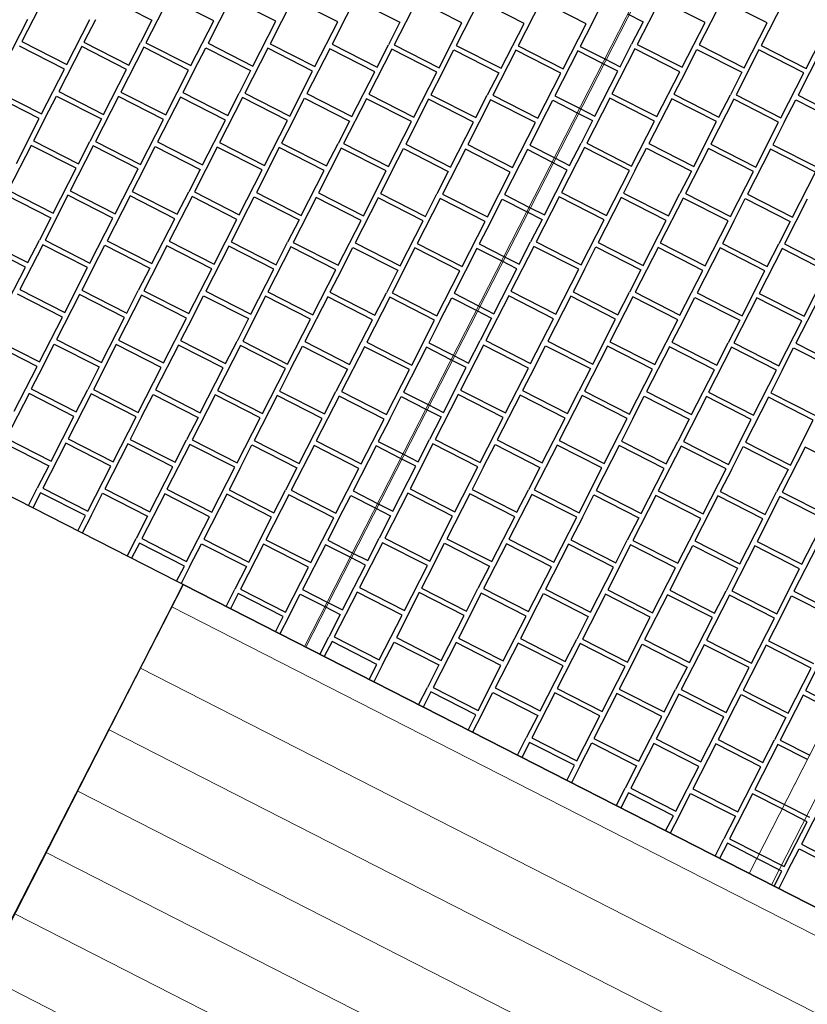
# Model space of a CAD drawing. Header units: millimetres. Extents: x 91549 to 157794, y 81579 to 142563.
# Tile 61 of 112: x 124119 to 125696, y 122322 to 124295. Entities that reach past the tile are written whole.
import ezdxf
from ezdxf.enums import TextEntityAlignment as Align

# ---------------------------------------------------------------- set-up
doc = ezdxf.new("R2010")
doc.units = ezdxf.units.MM
doc.header["$LTSCALE"] = 0.5
doc.header["$MEASUREMENT"] = 0
doc.linetypes.add('PLINE', pattern=[0])
for name, color, linetype in [('25-- Dekker(Nye konstruksjoner)', 7, 'Continuous'), ('761- Veger (kjøreveger_ sykkel- og gangveier mv) (Skravur)(Nye konstruksjoner)', 7, 'Continuous'), ('761- Veger (kjøreveger_ sykkel- og gangveier mv)(Nye konstruksjoner)', 7, 'Continuous'), ('862- M___Nettoareal(Nye konstruksjoner)', 7, 'Continuous'), ('862- M___Nettoareal(Polylinje)(Nye konstruksjoner)', 7, 'Continuous'), ('862- M___Nettoareal(Tekst)(Nye konstruksjoner)', 7, 'Continuous'), ('878- Annen overflate_visuell informasjon(Nye konstruksjoner)', 7, 'Continuous')]:
    doc.layers.add(name, color=color, linetype=linetype)
doc.layers.add('255- Gulvoverflate(Nye konstruksjoner)', color=7, linetype='Continuous', lineweight=0)
doc.layers.add('256- Faste himlinger og overflatebehandling(Nye konstruksjoner)', color=7, linetype='Continuous', lineweight=0)
doc.styles.add('GENERATED_STYLE_1', font='arial.ttf')

# ---------------------------------------------------------------- blocks, each defined once
blk = doc.blocks.new('Terrasse__29_1', base_point=(120252.2, 117328.1))
at = {"layer": '862- M___Nettoareal(Polylinje)(Nye konstruksjoner)', "linetype": 'PLINE', "flags": 128}
blk.add_lwpolyline([(115344.7, 116757.9, 0.343928), (115847.8, 115113.2), (119758.1, 113100.7, 0.414213), (121639.2, 113709.9), (124187.4, 118698.8), (126049.3, 122344.2), (124446.3, 123162.9), (123167, 120667.7, -0.391564), (121339.2, 120153.5), (119198.6, 121246.9, 0.414214), (117317.5, 120637.8)], format="xyb", close=True, dxfattribs=at)
at = {"layer": '862- M___Nettoareal(Tekst)(Nye konstruksjoner)', "style": 'GENERATED_STYLE_1'}
for tag, height, p in [('DUMMY_862', 150, (120456.4, 117814.3)), ('ROOM_NAME', 200, (120736.3, 117625.7)), ('DUMMY_861', 200, (120257.9, 116734.7))]:
    blk.add_attdef(tag, text='', height=height, rotation=242.9436, dxfattribs=at).set_placement(p, align=Align.TOP_LEFT)
blk = doc.blocks.new('*X32', base_point=(-1071196.2, -15782375.2))
at = {"layer": '761- Veger (kjøreveger_ sykkel- og gangveier mv) (Skravur)(Nye konstruksjoner)', "linetype": 'PLINE'}
for p, q in [((125650.2, 122722.4), (125700.3, 122696.8)), ((125729.9, 122732.7), (125684, 122642.8)), ((125695.7, 122687.8), (125645.6, 122713.4)), ((125649.7, 122597.9), (125695.7, 122687.8)), ((125684, 122642.8), (125773.9, 122596.8)), ((125599.6, 122623.5), (125649.7, 122597.9)), ((125656.4, 122588.8), (125679.4, 122633.8)), ((125679.4, 122633.8), (125769.3, 122587.8)), ((125645.1, 122588.9), (125595.1, 122614.5)), ((125629.6, 122558.5), (125645.1, 122588.9)), ((125656.4, 122588.8), (125638.6, 122553.9))]:
    blk.add_line(p, q, dxfattribs=at)
blk = doc.blocks.new('*X35', base_point=(-1071196.2, -15782375.2))
at = {"layer": '761- Veger (kjøreveger_ sykkel- og gangveier mv) (Skravur)(Nye konstruksjoner)', "linetype": 'PLINE'}
for p, q in [((125401.2, 124335.2), (125355.3, 124245.3)), ((125491.2, 124289.3), (125401.2, 124335.2)), ((125525.4, 124334.2), (125479.5, 124244.2)), ((125615.4, 124288.2), (125525.4, 124334.2)), ((125649.7, 124333.1), (125603.7, 124243.2)), ((125336.2, 124306.1), (125367, 124290.4)), ((125367, 124290.4), (125344, 124245.4)), ((125445.2, 124199.4), (125491.2, 124289.3)), ((125569.5, 124198.3), (125615.4, 124288.2)), ((125693.7, 124197.2), (125739.6, 124287.2)), ((125350.7, 124236.3), (125304.8, 124146.4)), ((125321, 124200.4), (125344, 124245.4)), ((125440.6, 124190.4), (125350.7, 124236.3)), ((125355.3, 124245.3), (125445.2, 124199.4)), ((125451.9, 124190.3), (125474.9, 124235.2)), ((125474.9, 124235.2), (125564.9, 124189.3)), ((125479.5, 124244.2), (125569.5, 124198.3)), ((125599.1, 124234.2), (125553.2, 124144.2)), ((125689.1, 124188.2), (125599.1, 124234.2)), ((125603.7, 124243.2), (125693.7, 124197.2)), ((125723.3, 124233.1), (125677.4, 124143.2)), ((125290.2, 124216.2), (125321, 124200.4)), ((125316.4, 124191.4), (125285.7, 124207.2)), ((125270.5, 124101.5), (125316.4, 124191.4)), ((125394.7, 124100.4), (125440.6, 124190.4)), ((125451.9, 124190.3), (125429, 124145.3)), ((125564.9, 124189.3), (125541.9, 124144.3)), ((125643.1, 124098.3), (125689.1, 124188.2)), ((125300.2, 124137.4), (125254.2, 124047.4)), ((125390.1, 124091.4), (125300.2, 124137.4)), ((125304.8, 124146.4), (125394.7, 124100.4)), ((125424.4, 124136.3), (125378.4, 124046.4)), ((125514.3, 124090.4), (125424.4, 124136.3)), ((125429, 124145.3), (125518.9, 124099.4)), ((125548.6, 124135.2), (125502.6, 124045.3)), ((125518.9, 124099.4), (125541.9, 124144.3)), ((125638.5, 124089.3), (125548.6, 124135.2)), ((125553.2, 124144.2), (125643.1, 124098.3)), ((125649.8, 124089.2), (125672.8, 124134.2)), ((125672.8, 124134.2), (125762.7, 124088.2)), ((125677.4, 124143.2), (125767.3, 124097.2)), ((125239.7, 124117.2), (125270.5, 124101.5)), ((125235.1, 124108.2), (125265.9, 124092.5)), ((125265.9, 124092.5), (125242.9, 124047.5)), ((125344.2, 124001.5), (125390.1, 124091.4)), ((125468.4, 124000.4), (125514.3, 124090.4)), ((125592.6, 123999.3), (125638.5, 124089.3)), ((125649.8, 124089.2), (125626.9, 124044.2)), ((125249.6, 124038.4), (125203.7, 123948.5)), ((125220, 124002.5), (125242.9, 124047.5)), ((125339.6, 123992.5), (125249.6, 124038.4)), ((125254.2, 124047.4), (125344.2, 124001.5)), ((125350.9, 123992.4), (125373.8, 124037.4)), ((125373.8, 124037.4), (125463.8, 123991.4)), ((125378.4, 124046.4), (125468.4, 124000.4)), ((125498, 124036.3), (125452.1, 123946.3)), ((125588, 123990.4), (125498, 124036.3)), ((125502.6, 124045.3), (125592.6, 123999.3)), ((125622.3, 124035.2), (125576.3, 123945.3)), ((125712.2, 123989.3), (125622.3, 124035.2)), ((125626.9, 124044.2), (125716.8, 123998.3)), ((125189.2, 124018.3), (125220, 124002.5)), ((125215.4, 123993.5), (125184.6, 124009.3)), ((125169.4, 123903.6), (125215.4, 123993.5)), ((125293.6, 123902.5), (125339.6, 123992.5)), ((125350.9, 123992.4), (125327.9, 123947.4)), ((125463.8, 123991.4), (125440.8, 123946.4)), ((125542.1, 123900.4), (125588, 123990.4)), ((125666.3, 123899.3), (125712.2, 123989.3)), ((125199.1, 123939.5), (125153.2, 123849.5)), ((125289, 123893.5), (125199.1, 123939.5)), ((125203.7, 123948.5), (125293.6, 123902.5)), ((125323.3, 123938.4), (125277.4, 123848.5)), ((125413.3, 123892.5), (125323.3, 123938.4)), ((125327.9, 123947.4), (125417.8, 123901.5)), ((125447.5, 123937.4), (125401.6, 123847.4)), ((125417.8, 123901.5), (125440.8, 123946.4)), ((125537.5, 123891.4), (125447.5, 123937.4)), ((125452.1, 123946.3), (125542.1, 123900.4)), ((125576.3, 123945.3), (125666.3, 123899.3)), ((125138.6, 123919.3), (125169.4, 123903.6)), ((125548.8, 123891.3), (125571.7, 123936.3)), ((125571.7, 123936.3), (125661.7, 123890.3)), ((125695.9, 123935.2), (125650, 123845.3)), ((125134, 123910.3), (125164.8, 123894.6)), ((125164.8, 123894.6), (125141.9, 123849.6)), ((125243.1, 123803.6), (125289, 123893.5)), ((125367.3, 123802.5), (125413.3, 123892.5)), ((125491.5, 123801.5), (125537.5, 123891.4)), ((125548.8, 123891.3), (125525.8, 123846.3)), ((125661.7, 123890.3), (125638.7, 123845.4)), ((125148.6, 123840.5), (125102.6, 123750.6)), ((125118.9, 123804.7), (125141.9, 123849.6)), ((125238.5, 123794.6), (125148.6, 123840.5)), ((125153.2, 123849.5), (125243.1, 123803.6)), ((125249.8, 123794.5), (125272.8, 123839.5)), ((125272.8, 123839.5), (125362.7, 123793.5)), ((125277.4, 123848.5), (125367.3, 123802.5)), ((125397, 123838.4), (125351, 123748.5)), ((125486.9, 123792.5), (125397, 123838.4)), ((125401.6, 123847.4), (125491.5, 123801.5)), ((125525.8, 123846.3), (125615.7, 123800.4)), ((125615.7, 123800.4), (125638.7, 123845.4)), ((125650, 123845.3), (125739.9, 123799.3)), ((125088.1, 123820.4), (125118.9, 123804.7)), ((125521.2, 123837.3), (125475.2, 123747.4)), ((125611.1, 123791.4), (125521.2, 123837.3)), ((125645.4, 123836.3), (125599.5, 123746.3)), ((125735.3, 123790.3), (125645.4, 123836.3)), ((125114.3, 123795.7), (125083.5, 123811.4)), ((125068.4, 123705.7), (125114.3, 123795.7)), ((125192.6, 123704.7), (125238.5, 123794.6)), ((125249.8, 123794.5), (125226.8, 123749.5)), ((125362.7, 123793.5), (125339.7, 123748.6)), ((125441, 123702.5), (125486.9, 123792.5)), ((125565.2, 123701.5), (125611.1, 123791.4)), ((125689.4, 123700.4), (125735.3, 123790.3)), ((125098, 123741.6), (125052.1, 123651.7)), ((125188, 123695.7), (125098, 123741.6)), ((125102.6, 123750.6), (125192.6, 123704.7)), ((125222.2, 123740.5), (125176.3, 123650.6)), ((125312.2, 123694.6), (125222.2, 123740.5)), ((125226.8, 123749.5), (125316.8, 123703.6)), ((125346.4, 123739.5), (125300.5, 123649.5)), ((125316.8, 123703.6), (125339.7, 123748.6)), ((125436.4, 123693.5), (125346.4, 123739.5)), ((125351, 123748.5), (125441, 123702.5)), ((125475.2, 123747.4), (125565.2, 123701.5)), ((125599.5, 123746.3), (125689.4, 123700.4)), ((125037.6, 123721.4), (125068.4, 123705.7)), ((125447.7, 123693.4), (125470.7, 123738.4)), ((125470.7, 123738.4), (125560.6, 123692.5)), ((125594.9, 123737.3), (125548.9, 123647.4)), ((125684.8, 123691.4), (125594.9, 123737.3)), ((125719.1, 123736.3), (125673.1, 123646.3)), ((125033, 123712.5), (125063.8, 123696.7)), ((125063.8, 123696.7), (125040.8, 123651.8)), ((125142, 123605.7), (125188, 123695.7)), ((125266.2, 123604.6), (125312.2, 123694.6)), ((125390.4, 123603.6), (125436.4, 123693.5)), ((125447.7, 123693.4), (125424.7, 123648.5)), ((125560.6, 123692.5), (125537.6, 123647.5)), ((125638.9, 123601.5), (125684.8, 123691.4)), ((125047.5, 123642.7), (125001.5, 123552.7)), ((125017.8, 123606.8), (125040.8, 123651.8)), ((125137.4, 123596.7), (125047.5, 123642.7)), ((125052.1, 123651.7), (125142, 123605.7)), ((125148.7, 123596.6), (125171.7, 123641.6)), ((125171.7, 123641.6), (125261.6, 123595.7)), ((125176.3, 123650.6), (125266.2, 123604.6)), ((125300.5, 123649.5), (125390.4, 123603.6)), ((125424.7, 123648.5), (125514.7, 123602.5)), ((125514.7, 123602.5), (125537.6, 123647.5)), ((125548.9, 123647.4), (125638.9, 123601.5)), ((125673.1, 123646.3), (125763.1, 123600.4)), ((124987, 123622.5), (125017.8, 123606.8)), ((125295.9, 123640.5), (125250, 123550.6)), ((125385.9, 123594.6), (125295.9, 123640.5)), ((125420.1, 123639.5), (125374.2, 123549.5)), ((125510.1, 123593.5), (125420.1, 123639.5)), ((125544.3, 123638.4), (125498.4, 123548.5)), ((125634.3, 123592.5), (125544.3, 123638.4)), ((125645.6, 123592.4), (125668.5, 123637.3)), ((125668.5, 123637.3), (125758.5, 123591.4)), ((125013.2, 123597.8), (124982.4, 123613.5)), ((124967.3, 123507.8), (125013.2, 123597.8)), ((125091.5, 123506.8), (125137.4, 123596.7)), ((125148.7, 123596.6), (125125.8, 123551.6)), ((125261.6, 123595.7), (125238.7, 123550.7)), ((125339.9, 123504.6), (125385.9, 123594.6)), ((125464.1, 123503.6), (125510.1, 123593.5)), ((125588.3, 123502.5), (125634.3, 123592.5)), ((125645.6, 123592.4), (125622.6, 123547.4)), ((124997, 123543.7), (124951, 123453.8)), ((125086.9, 123497.8), (124997, 123543.7)), ((125001.5, 123552.7), (125091.5, 123506.8)), ((125121.2, 123542.7), (125075.2, 123452.7)), ((125211.1, 123496.7), (125121.2, 123542.7)), ((125125.8, 123551.6), (125215.7, 123505.7)), ((125215.7, 123505.7), (125238.7, 123550.7)), ((125250, 123550.6), (125339.9, 123504.6)), ((125374.2, 123549.5), (125464.1, 123503.6)), ((125498.4, 123548.5), (125588.3, 123502.5)), ((125622.6, 123547.4), (125712.5, 123501.4)), ((124936.5, 123523.6), (124967.3, 123507.8)), ((125245.4, 123541.6), (125199.4, 123451.6)), ((125335.3, 123495.6), (125245.4, 123541.6)), ((125346.6, 123495.6), (125369.6, 123540.5)), ((125369.6, 123540.5), (125459.5, 123494.6)), ((125493.8, 123539.5), (125447.8, 123449.5)), ((125583.7, 123493.5), (125493.8, 123539.5)), ((125618, 123538.4), (125572.1, 123448.4)), ((125707.9, 123492.5), (125618, 123538.4)), ((124931.9, 123514.6), (124962.7, 123498.8)), ((124962.7, 123498.8), (124939.7, 123453.9)), ((125041, 123407.8), (125086.9, 123497.8)), ((125165.2, 123406.8), (125211.1, 123496.7)), ((125289.4, 123405.7), (125335.3, 123495.6)), ((125346.6, 123495.6), (125323.6, 123450.6)), ((125459.5, 123494.6), (125436.6, 123449.6)), ((125537.8, 123403.6), (125583.7, 123493.5)), ((125662, 123402.5), (125707.9, 123492.5)), ((124946.4, 123444.8), (124900.5, 123354.8)), ((124916.7, 123408.9), (124939.7, 123453.9)), ((125036.4, 123398.8), (124946.4, 123444.8)), ((124951, 123453.8), (125041, 123407.8)), ((125047.7, 123398.7), (125070.6, 123443.7)), ((125070.6, 123443.7), (125160.6, 123397.8)), ((125075.2, 123452.7), (125165.2, 123406.8)), ((125199.4, 123451.6), (125289.4, 123405.7)), ((125323.6, 123450.6), (125413.6, 123404.6)), ((125413.6, 123404.6), (125436.6, 123449.6)), ((125447.8, 123449.5), (125537.8, 123403.6)), ((125572.1, 123448.4), (125662, 123402.5)), ((124886, 123424.6), (124916.7, 123408.9)), ((125194.8, 123442.6), (125148.9, 123352.7)), ((125284.8, 123396.7), (125194.8, 123442.6)), ((125319, 123441.6), (125273.1, 123351.6)), ((125409, 123395.6), (125319, 123441.6)), ((125443.3, 123440.5), (125397.3, 123350.6)), ((125533.2, 123394.6), (125443.3, 123440.5)), ((125544.5, 123394.5), (125567.5, 123439.5)), ((125567.5, 123439.5), (125657.4, 123393.5)), ((125691.7, 123438.4), (125645.7, 123348.4)), ((125781.6, 123392.4), (125691.7, 123438.4)), ((124912.2, 123399.9), (124881.4, 123415.6)), ((124866.2, 123310), (124912.2, 123399.9)), ((124990.4, 123308.9), (125036.4, 123398.8)), ((125047.7, 123398.7), (125024.7, 123353.8)), ((125160.6, 123397.8), (125137.6, 123352.8)), ((125238.8, 123306.8), (125284.8, 123396.7)), ((125363, 123305.7), (125409, 123395.6)), ((125487.3, 123304.6), (125533.2, 123394.6)), ((125544.5, 123394.5), (125521.5, 123349.5)), ((125657.4, 123393.5), (125634.4, 123348.5)), ((124895.9, 123345.8), (124849.9, 123255.9)), ((124985.8, 123299.9), (124895.9, 123345.8)), ((124900.5, 123354.8), (124990.4, 123308.9)), ((125024.7, 123353.8), (125114.6, 123307.8)), ((125114.6, 123307.8), (125137.6, 123352.8)), ((125148.9, 123352.7), (125238.8, 123306.8)), ((125273.1, 123351.6), (125363, 123305.7)), ((125397.3, 123350.6), (125487.3, 123304.6)), ((125521.5, 123349.5), (125611.5, 123303.6)), ((125611.5, 123303.6), (125634.4, 123348.5)), ((125645.7, 123348.4), (125735.7, 123302.5)), ((124835.4, 123325.7), (124866.2, 123310)), ((125020.1, 123344.8), (124974.1, 123254.8)), ((125110, 123298.8), (125020.1, 123344.8)), ((125144.3, 123343.7), (125098.4, 123253.8)), ((125234.2, 123297.8), (125144.3, 123343.7)), ((125245.5, 123297.7), (125268.5, 123342.6)), ((125268.5, 123342.6), (125358.5, 123296.7)), ((125392.7, 123341.6), (125346.8, 123251.6)), ((125482.7, 123295.6), (125392.7, 123341.6)), ((125516.9, 123340.5), (125471, 123250.6)), ((125606.9, 123294.6), (125516.9, 123340.5)), ((125641.1, 123339.4), (125595.2, 123249.5)), ((125731.1, 123293.5), (125641.1, 123339.4)), ((124830.8, 123316.7), (124861.6, 123301)), ((124861.6, 123301), (124838.6, 123256)), ((124939.9, 123209.9), (124985.8, 123299.9)), ((125064.1, 123208.9), (125110, 123298.8)), ((125188.3, 123207.8), (125234.2, 123297.8)), ((125245.5, 123297.7), (125222.6, 123252.7)), ((125358.5, 123296.7), (125335.5, 123251.7)), ((125436.7, 123205.7), (125482.7, 123295.6)), ((125560.9, 123204.6), (125606.9, 123294.6)), ((125685.1, 123203.6), (125731.1, 123293.5)), ((124845.3, 123246.9), (124799.4, 123156.9)), ((124815.7, 123211), (124838.6, 123256)), ((124935.3, 123201), (124845.3, 123246.9)), ((124849.9, 123255.9), (124939.9, 123209.9)), ((124974.1, 123254.8), (125064.1, 123208.9)), ((125098.4, 123253.8), (125188.3, 123207.8)), ((125222.6, 123252.7), (125312.5, 123206.8)), ((125312.5, 123206.8), (125335.5, 123251.7)), ((125346.8, 123251.6), (125436.7, 123205.7)), ((125471, 123250.6), (125560.9, 123204.6)), ((125595.2, 123249.5), (125685.1, 123203.6)), ((124784.9, 123226.7), (124815.7, 123211)), ((124946.6, 123200.9), (124969.6, 123245.8)), ((124969.6, 123245.8), (125059.5, 123199.9)), ((125093.8, 123244.8), (125047.8, 123154.8)), ((125183.7, 123198.8), (125093.8, 123244.8)), ((125218, 123243.7), (125172, 123153.8)), ((125307.9, 123197.8), (125218, 123243.7)), ((125342.2, 123242.6), (125296.2, 123152.7)), ((125432.1, 123196.7), (125342.2, 123242.6)), ((125443.4, 123196.6), (125466.4, 123241.6)), ((125466.4, 123241.6), (125556.3, 123195.6)), ((125590.6, 123240.5), (125544.7, 123150.6)), ((125680.5, 123194.6), (125590.6, 123240.5)), ((125714.8, 123239.4), (125668.9, 123149.5)), ((124811.1, 123202), (124780.3, 123217.7)), ((124765.1, 123112.1), (124811.1, 123202)), ((124889.3, 123111), (124935.3, 123201)), ((124946.6, 123200.9), (124923.6, 123155.9)), ((125059.5, 123199.9), (125036.5, 123154.9)), ((125137.8, 123108.9), (125183.7, 123198.8)), ((125262, 123107.8), (125307.9, 123197.8)), ((125386.2, 123106.7), (125432.1, 123196.7)), ((125443.4, 123196.6), (125420.4, 123151.6)), ((125556.3, 123195.6), (125533.4, 123150.7)), ((125634.6, 123104.6), (125680.5, 123194.6)), ((124794.8, 123148), (124748.9, 123058)), ((124884.8, 123102), (124794.8, 123148)), ((124799.4, 123156.9), (124889.3, 123111)), ((124923.6, 123155.9), (125013.6, 123109.9)), ((125013.6, 123109.9), (125036.5, 123154.9)), ((125047.8, 123154.8), (125137.8, 123108.9)), ((125172, 123153.8), (125262, 123107.8)), ((125296.2, 123152.7), (125386.2, 123106.7)), ((125420.4, 123151.6), (125510.4, 123105.7)), ((125510.4, 123105.7), (125533.4, 123150.7)), ((125544.7, 123150.6), (125634.6, 123104.6)), ((125668.9, 123149.5), (125758.8, 123103.6)), ((124734.4, 123127.8), (124765.1, 123112.1)), ((124919, 123146.9), (124873.1, 123056.9)), ((125009, 123100.9), (124919, 123146.9)), ((125043.2, 123145.8), (124997.3, 123055.9)), ((125133.2, 123099.9), (125043.2, 123145.8)), ((125144.5, 123099.8), (125167.4, 123144.8)), ((125167.4, 123144.8), (125257.4, 123098.8)), ((125291.6, 123143.7), (125245.7, 123053.7)), ((125381.6, 123097.8), (125291.6, 123143.7)), ((125415.9, 123142.6), (125369.9, 123052.7)), ((125505.8, 123096.7), (125415.9, 123142.6)), ((125540.1, 123141.6), (125494.1, 123051.6)), ((125630, 123095.6), (125540.1, 123141.6)), ((125641.3, 123095.5), (125664.3, 123140.5)), ((125664.3, 123140.5), (125754.2, 123094.6)), ((124729.8, 123118.8), (124760.5, 123103.1)), ((124760.5, 123103.1), (124737.6, 123058.1)), ((124838.8, 123012.1), (124884.8, 123102)), ((124963, 123011), (125009, 123100.9)), ((125087.2, 123009.9), (125133.2, 123099.9)), ((125144.5, 123099.8), (125121.5, 123054.8)), ((125257.4, 123098.8), (125234.4, 123053.8)), ((125335.6, 123007.8), (125381.6, 123097.8)), ((125459.9, 123006.7), (125505.8, 123096.7)), ((125584.1, 123005.7), (125630, 123095.6)), ((125641.3, 123095.5), (125618.3, 123050.6)), ((124719.8, 123023.2), (124737.6, 123058.1)), ((124744.3, 123049), (124728.8, 123018.6)), ((124834.2, 123003.1), (124744.3, 123049)), ((124748.9, 123058), (124838.8, 123012.1)), ((124873.1, 123056.9), (124963, 123011)), ((124997.3, 123055.9), (125087.2, 123009.9)), ((125121.5, 123054.8), (125211.4, 123008.9)), ((125211.4, 123008.9), (125234.4, 123053.8)), ((125245.7, 123053.7), (125335.6, 123007.8)), ((125369.9, 123052.7), (125459.9, 123006.7)), ((125494.1, 123051.6), (125584.1, 123005.7)), ((125618.3, 123050.6), (125708.3, 123004.6)), ((124845.5, 123003), (124868.5, 123047.9)), ((124868.5, 123047.9), (124958.4, 123002)), ((124992.7, 123046.9), (124946.7, 122956.9)), ((125082.6, 123000.9), (124992.7, 123046.9)), ((125116.9, 123045.8), (125071, 122955.9)), ((125206.8, 122999.9), (125116.9, 123045.8)), ((125241.1, 123044.8), (125195.2, 122954.8)), ((125331.1, 122998.8), (125241.1, 123044.8)), ((125342.3, 122998.7), (125365.3, 123043.7)), ((125365.3, 123043.7), (125455.3, 122997.7)), ((125489.5, 123042.6), (125443.6, 122952.7)), ((125579.5, 122996.7), (125489.5, 123042.6)), ((125613.7, 123041.6), (125567.8, 122951.6)), ((125703.7, 122995.6), (125613.7, 123041.6)), ((125737.9, 123040.5), (125692, 122950.5)), ((124818.7, 122972.7), (124834.2, 123003.1)), ((124845.5, 123003), (124827.7, 122968.1)), ((124958.4, 123002), (124935.5, 122957)), ((125036.7, 122911), (125082.6, 123000.9)), ((125160.9, 122909.9), (125206.8, 122999.9)), ((125285.1, 122908.9), (125331.1, 122998.8)), ((125342.3, 122998.7), (125319.4, 122953.7)), ((125455.3, 122997.7), (125432.3, 122952.8)), ((125533.5, 122906.7), (125579.5, 122996.7)), ((125657.7, 122905.7), (125703.7, 122995.6)), ((124917.6, 122922.2), (124935.5, 122957)), ((124946.7, 122956.9), (125036.7, 122911)), ((125071, 122955.9), (125160.9, 122909.9)), ((125195.2, 122954.8), (125285.1, 122908.9)), ((125319.4, 122953.7), (125409.3, 122907.8)), ((125409.3, 122907.8), (125432.3, 122952.8)), ((125443.6, 122952.7), (125533.5, 122906.7)), ((125567.8, 122951.6), (125657.7, 122905.7)), ((125692, 122950.5), (125751.3, 122920.3)), ((124942.2, 122947.9), (124926.6, 122917.6)), ((125032.1, 122902), (124942.2, 122947.9)), ((125043.4, 122901.9), (125066.4, 122946.9)), ((125066.4, 122946.9), (125156.3, 122900.9)), ((125190.6, 122945.8), (125144.6, 122855.9)), ((125280.5, 122899.9), (125190.6, 122945.8)), ((125314.8, 122944.7), (125268.8, 122854.8)), ((125404.7, 122898.8), (125314.8, 122944.7)), ((125439, 122943.7), (125393, 122853.7)), ((125528.9, 122897.7), (125439, 122943.7)), ((125540.2, 122897.6), (125563.2, 122942.6)), ((125563.2, 122942.6), (125653.1, 122896.7)), ((125687.4, 122941.6), (125641.5, 122851.6)), ((125746.7, 122911.3), (125687.4, 122941.6)), ((125016.6, 122871.6), (125032.1, 122902)), ((125043.4, 122901.9), (125025.6, 122867)), ((125156.3, 122900.9), (125133.3, 122856)), ((125234.6, 122809.9), (125280.5, 122899.9)), ((125358.8, 122808.9), (125404.7, 122898.8)), ((125483, 122807.8), (125528.9, 122897.7)), ((125540.2, 122897.6), (125517.3, 122852.7)), ((125653.1, 122896.7), (125630.2, 122851.7)), ((125115.5, 122821.1), (125133.3, 122856)), ((125144.6, 122855.9), (125234.6, 122809.9)), ((125268.8, 122854.8), (125358.8, 122808.9)), ((125393, 122853.7), (125483, 122807.8)), ((125517.3, 122852.7), (125607.2, 122806.7)), ((125607.2, 122806.7), (125630.2, 122851.7)), ((125140, 122846.9), (125124.5, 122816.5)), ((125230, 122800.9), (125140, 122846.9)), ((125241.3, 122800.8), (125264.2, 122845.8)), ((125264.2, 122845.8), (125354.2, 122799.9)), ((125388.5, 122844.7), (125342.5, 122754.8)), ((125478.4, 122798.8), (125388.5, 122844.7)), ((125512.7, 122843.7), (125466.7, 122753.7)), ((125602.6, 122797.7), (125512.7, 122843.7)), ((125636.9, 122842.6), (125590.9, 122752.7)), ((125696.1, 122812.3), (125636.9, 122842.6)), ((125641.5, 122851.6), (125700.7, 122821.3)), ((125214.5, 122770.5), (125230, 122800.9)), ((125241.3, 122800.8), (125223.5, 122766)), ((125354.2, 122799.9), (125331.2, 122754.9)), ((125432.5, 122708.9), (125478.4, 122798.8)), ((125556.7, 122707.8), (125602.6, 122797.7)), ((125313.4, 122720), (125331.2, 122754.9)), ((125342.5, 122754.8), (125432.5, 122708.9)), ((125466.7, 122753.7), (125556.7, 122707.8)), ((125337.9, 122745.8), (125322.4, 122715.4)), ((125427.9, 122699.9), (125337.9, 122745.8)), ((125439.2, 122699.8), (125462.1, 122744.7)), ((125462.1, 122744.7), (125552.1, 122698.8)), ((125586.3, 122743.7), (125540.4, 122653.7)), ((125645.6, 122713.4), (125586.3, 122743.7)), ((125590.9, 122752.7), (125650.2, 122722.4)), ((125412.3, 122669.5), (125427.9, 122699.9)), ((125439.2, 122699.8), (125421.3, 122664.9)), ((125552.1, 122698.8), (125529.1, 122653.8)), ((125511.3, 122618.9), (125529.1, 122653.8)), ((125535.8, 122644.7), (125520.3, 122614.3)), ((125595.1, 122614.5), (125535.8, 122644.7)), ((125540.4, 122653.7), (125599.6, 122623.5))]:
    blk.add_line(p, q, dxfattribs=at)
blk = doc.blocks.new('*X122', base_point=(-1071196.2, -15782375.2))
at = {"layer": '761- Veger (kjøreveger_ sykkel- og gangveier mv) (Skravur)(Nye konstruksjoner)', "linetype": 'PLINE'}
for p, q in [((124169.3, 124340.7), (124123.4, 124250.8)), ((124293.5, 124339.6), (124383.5, 124293.7)), ((124417.7, 124338.6), (124371.8, 124248.6)), ((124507.7, 124292.6), (124417.7, 124338.6)), ((124541.9, 124337.5), (124496, 124247.6)), ((124631.9, 124291.6), (124541.9, 124337.5)), ((124666.1, 124336.5), (124620.2, 124246.5)), ((124756.1, 124290.5), (124666.1, 124336.5)), ((124767.4, 124290.4), (124790.3, 124335.4)), ((124790.3, 124335.4), (124880.3, 124289.4)), ((124914.6, 124334.3), (124868.6, 124244.4)), ((125004.5, 124288.4), (124914.6, 124334.3)), ((125038.8, 124333.3), (124992.8, 124243.3)), ((125128.7, 124287.3), (125038.8, 124333.3)), ((125163, 124332.2), (125117, 124242.2)), ((125252.9, 124286.3), (125163, 124332.2)), ((125264.2, 124286.2), (125287.2, 124331.1)), ((124089.1, 124205.9), (124135, 124295.8)), ((124213.3, 124204.8), (124259.2, 124294.8)), ((124270.5, 124294.7), (124247.6, 124249.7)), ((124383.5, 124293.7), (124360.5, 124248.7)), ((124461.7, 124202.7), (124507.7, 124292.6)), ((124585.9, 124201.6), (124631.9, 124291.6)), ((124710.1, 124200.6), (124756.1, 124290.5)), ((124767.4, 124290.4), (124744.4, 124245.4)), ((124880.3, 124289.4), (124857.3, 124244.5)), ((124958.6, 124198.4), (125004.5, 124288.4)), ((125082.8, 124197.4), (125128.7, 124287.3)), ((125207, 124196.3), (125252.9, 124286.3)), ((125264.2, 124286.2), (125241.2, 124241.2)), ((124208.7, 124195.8), (124118.8, 124241.8)), ((124123.4, 124250.8), (124213.3, 124204.8)), ((124243, 124240.7), (124197, 124150.8)), ((124332.9, 124194.8), (124243, 124240.7)), ((124247.6, 124249.7), (124337.5, 124203.8)), ((124367.2, 124239.6), (124321.2, 124149.7)), ((124337.5, 124203.8), (124360.5, 124248.7)), ((124457.1, 124193.7), (124367.2, 124239.6)), ((124371.8, 124248.6), (124461.7, 124202.7)), ((124468.4, 124193.6), (124491.4, 124238.6)), ((124491.4, 124238.6), (124581.3, 124192.6)), ((124496, 124247.6), (124585.9, 124201.6)), ((124615.6, 124237.5), (124569.7, 124147.6)), ((124705.5, 124191.6), (124615.6, 124237.5)), ((124620.2, 124246.5), (124710.1, 124200.6)), ((124739.8, 124236.4), (124693.9, 124146.5)), ((124829.8, 124190.5), (124739.8, 124236.4)), ((124744.4, 124245.4), (124834.4, 124199.5)), ((124864, 124235.4), (124818.1, 124145.4)), ((124834.4, 124199.5), (124857.3, 124244.5)), ((124954, 124189.4), (124864, 124235.4)), ((124868.6, 124244.4), (124958.6, 124198.4)), ((124965.3, 124189.3), (124988.2, 124234.3)), ((124988.2, 124234.3), (125078.2, 124188.4)), ((124992.8, 124243.3), (125082.8, 124197.4)), ((125112.4, 124233.3), (125066.5, 124143.3)), ((125202.4, 124187.3), (125112.4, 124233.3)), ((125117, 124242.2), (125207, 124196.3)), ((125241.2, 124241.2), (125290.2, 124216.2)), ((125236.6, 124232.2), (125190.7, 124142.2)), ((125285.7, 124207.2), (125236.6, 124232.2)), ((124162.8, 124105.9), (124208.7, 124195.8)), ((124287, 124104.8), (124332.9, 124194.8)), ((124411.2, 124103.8), (124457.1, 124193.7)), ((124468.4, 124193.6), (124445.5, 124148.6)), ((124581.3, 124192.6), (124558.4, 124147.7)), ((124659.6, 124101.6), (124705.5, 124191.6)), ((124783.8, 124100.6), (124829.8, 124190.5)), ((124908, 124099.5), (124954, 124189.4)), ((124965.3, 124189.3), (124942.3, 124144.4)), ((125078.2, 124188.4), (125055.2, 124143.4)), ((125156.4, 124097.4), (125202.4, 124187.3)), ((124158.2, 124096.9), (124068.2, 124142.8)), ((124072.8, 124151.8), (124162.8, 124105.9)), ((124169.5, 124096.8), (124192.4, 124141.8)), ((124192.4, 124141.8), (124282.4, 124095.8)), ((124197, 124150.8), (124287, 124104.8)), ((124316.6, 124140.7), (124270.7, 124050.8)), ((124406.6, 124094.8), (124316.6, 124140.7)), ((124321.2, 124149.7), (124411.2, 124103.8)), ((124440.9, 124139.6), (124394.9, 124049.7)), ((124530.8, 124093.7), (124440.9, 124139.6)), ((124445.5, 124148.6), (124535.4, 124102.7)), ((124565.1, 124138.6), (124519.1, 124048.6)), ((124535.4, 124102.7), (124558.4, 124147.7)), ((124655, 124092.6), (124565.1, 124138.6)), ((124569.7, 124147.6), (124659.6, 124101.6)), ((124666.3, 124092.5), (124689.3, 124137.5)), ((124689.3, 124137.5), (124779.2, 124091.6)), ((124693.9, 124146.5), (124783.8, 124100.6)), ((124813.5, 124136.4), (124767.5, 124046.5)), ((124903.4, 124090.5), (124813.5, 124136.4)), ((124818.1, 124145.4), (124908, 124099.5)), ((124937.7, 124135.4), (124891.8, 124045.4)), ((125027.6, 124089.4), (124937.7, 124135.4)), ((124942.3, 124144.4), (125032.2, 124098.4)), ((125061.9, 124134.3), (125016, 124044.4)), ((125032.2, 124098.4), (125055.2, 124143.4)), ((125151.8, 124088.4), (125061.9, 124134.3)), ((125066.5, 124143.3), (125156.4, 124097.4)), ((125190.7, 124142.2), (125239.7, 124117.2)), ((125163.1, 124088.3), (125186.1, 124133.2)), ((125186.1, 124133.2), (125235.1, 124108.2)), ((124112.2, 124006.9), (124158.2, 124096.9)), ((124169.5, 124096.8), (124146.5, 124051.8)), ((124282.4, 124095.8), (124259.4, 124050.9)), ((124360.7, 124004.8), (124406.6, 124094.8)), ((124484.9, 124003.7), (124530.8, 124093.7)), ((124609.1, 124002.7), (124655, 124092.6)), ((124666.3, 124092.5), (124643.3, 124047.6)), ((124779.2, 124091.6), (124756.3, 124046.6)), ((124857.5, 124000.6), (124903.4, 124090.5)), ((124981.7, 123999.5), (125027.6, 124089.4)), ((125105.9, 123998.4), (125151.8, 124088.4)), ((125163.1, 124088.3), (125140.2, 124043.3)), ((124141.9, 124042.8), (124096, 123952.9)), ((124231.9, 123996.9), (124141.9, 124042.8)), ((124146.5, 124051.8), (124236.4, 124005.9)), ((124266.1, 124041.8), (124220.2, 123951.8)), ((124236.4, 124005.9), (124259.4, 124050.9)), ((124356.1, 123995.8), (124266.1, 124041.8)), ((124270.7, 124050.8), (124360.7, 124004.8)), ((124367.4, 123995.7), (124390.3, 124040.7)), ((124390.3, 124040.7), (124480.3, 123994.8)), ((124394.9, 124049.7), (124484.9, 124003.7)), ((124514.5, 124039.6), (124468.6, 123949.7)), ((124604.5, 123993.7), (124514.5, 124039.6)), ((124519.1, 124048.6), (124609.1, 124002.7)), ((124638.7, 124038.6), (124592.8, 123948.6)), ((124728.7, 123992.6), (124638.7, 124038.6)), ((124643.3, 124047.6), (124733.3, 124001.6)), ((124762.9, 124037.5), (124717, 123947.6)), ((124733.3, 124001.6), (124756.3, 124046.6)), ((124852.9, 123991.6), (124762.9, 124037.5)), ((124767.5, 124046.5), (124857.5, 124000.6)), ((124864.2, 123991.5), (124887.2, 124036.4)), ((124887.2, 124036.4), (124977.1, 123990.5)), ((124891.8, 124045.4), (124981.7, 123999.5)), ((125011.4, 124035.4), (124965.4, 123945.4)), ((125101.3, 123989.4), (125011.4, 124035.4)), ((125016, 124044.4), (125105.9, 123998.4)), ((125140.2, 124043.3), (125189.2, 124018.3)), ((125135.6, 124034.3), (125089.6, 123944.4)), ((125184.6, 124009.3), (125135.6, 124034.3)), ((124185.9, 123906.9), (124231.9, 123996.9)), ((124310.1, 123905.9), (124356.1, 123995.8)), ((124367.4, 123995.7), (124344.4, 123950.7)), ((124480.3, 123994.8), (124457.3, 123949.8)), ((124558.5, 123903.7), (124604.5, 123993.7)), ((124682.7, 123902.7), (124728.7, 123992.6)), ((124807, 123901.6), (124852.9, 123991.6)), ((124864.2, 123991.5), (124841.2, 123946.5)), ((124977.1, 123990.5), (124954.1, 123945.5)), ((125055.4, 123899.5), (125101.3, 123989.4)), ((124091.4, 123943.9), (124181.3, 123897.9)), ((124096, 123952.9), (124185.9, 123906.9)), ((124215.6, 123942.8), (124169.6, 123852.9)), ((124305.5, 123896.9), (124215.6, 123942.8)), ((124220.2, 123951.8), (124310.1, 123905.9)), ((124339.8, 123941.8), (124293.8, 123851.8)), ((124429.7, 123895.8), (124339.8, 123941.8)), ((124344.4, 123950.7), (124434.3, 123904.8)), ((124464, 123940.7), (124418.1, 123850.7)), ((124434.3, 123904.8), (124457.3, 123949.8)), ((124553.9, 123894.7), (124464, 123940.7)), ((124468.6, 123949.7), (124558.5, 123903.7)), ((124565.2, 123894.7), (124588.2, 123939.6)), ((124588.2, 123939.6), (124678.2, 123893.7)), ((124592.8, 123948.6), (124682.7, 123902.7)), ((124712.4, 123938.6), (124666.5, 123848.6)), ((124802.4, 123892.6), (124712.4, 123938.6)), ((124717, 123947.6), (124807, 123901.6)), ((124836.6, 123937.5), (124790.7, 123847.5)), ((124926.6, 123891.6), (124836.6, 123937.5)), ((124841.2, 123946.5), (124931.2, 123900.5)), ((124931.2, 123900.5), (124954.1, 123945.5)), ((124965.4, 123945.4), (125055.4, 123899.5)), ((125089.6, 123944.4), (125138.6, 123919.3)), ((124960.8, 123936.4), (124914.9, 123846.5)), ((125050.8, 123890.5), (124960.8, 123936.4)), ((125062.1, 123890.4), (125085, 123935.4)), ((125085, 123935.4), (125134, 123910.3)), ((124181.3, 123897.9), (124158.3, 123853)), ((124259.6, 123806.9), (124305.5, 123896.9)), ((124383.8, 123805.9), (124429.7, 123895.8)), ((124508, 123804.8), (124553.9, 123894.7)), ((124565.2, 123894.7), (124542.3, 123849.7)), ((124678.2, 123893.7), (124655.2, 123848.7)), ((124756.4, 123802.7), (124802.4, 123892.6)), ((124880.6, 123801.6), (124926.6, 123891.6)), ((125004.8, 123800.5), (125050.8, 123890.5)), ((125062.1, 123890.4), (125039.1, 123845.4)), ((124130.8, 123799), (124040.8, 123844.9)), ((124045.4, 123853.9), (124135.4, 123808)), ((124165, 123843.9), (124119.1, 123753.9)), ((124135.4, 123808), (124158.3, 123853)), ((124255, 123797.9), (124165, 123843.9)), ((124169.6, 123852.9), (124259.6, 123806.9)), ((124266.3, 123797.8), (124289.3, 123842.8)), ((124289.3, 123842.8), (124379.2, 123796.9)), ((124293.8, 123851.8), (124383.8, 123805.9)), ((124413.5, 123841.7), (124367.5, 123751.8)), ((124503.4, 123795.8), (124413.5, 123841.7)), ((124418.1, 123850.7), (124508, 123804.8)), ((124537.7, 123840.7), (124491.7, 123750.7)), ((124627.6, 123794.7), (124537.7, 123840.7)), ((124542.3, 123849.7), (124632.2, 123803.7)), ((124661.9, 123839.6), (124615.9, 123749.7)), ((124632.2, 123803.7), (124655.2, 123848.7)), ((124751.8, 123793.7), (124661.9, 123839.6)), ((124666.5, 123848.6), (124756.4, 123802.7)), ((124763.1, 123793.6), (124786.1, 123838.6)), ((124786.1, 123838.6), (124876, 123792.6)), ((124790.7, 123847.5), (124880.6, 123801.6)), ((124914.9, 123846.5), (125004.8, 123800.5)), ((125039.1, 123845.4), (125088.1, 123820.4)), ((124910.3, 123837.5), (124864.4, 123747.5)), ((125000.2, 123791.5), (124910.3, 123837.5)), ((125034.5, 123836.4), (124988.6, 123746.5)), ((125083.5, 123811.4), (125034.5, 123836.4)), ((124084.8, 123709.1), (124130.8, 123799)), ((124209, 123708), (124255, 123797.9)), ((124266.3, 123797.8), (124243.3, 123752.9)), ((124379.2, 123796.9), (124356.2, 123751.9)), ((124457.5, 123705.9), (124503.4, 123795.8)), ((124581.7, 123704.8), (124627.6, 123794.7)), ((124705.9, 123703.7), (124751.8, 123793.7)), ((124763.1, 123793.6), (124740.1, 123748.6)), ((124876, 123792.6), (124853.1, 123747.6)), ((124954.3, 123701.6), (125000.2, 123791.5)), ((124204.5, 123699), (124114.5, 123744.9)), ((124119.1, 123753.9), (124209, 123708)), ((124238.7, 123743.9), (124192.8, 123653.9)), ((124328.7, 123697.9), (124238.7, 123743.9)), ((124243.3, 123752.9), (124333.3, 123706.9)), ((124362.9, 123742.8), (124317, 123652.9)), ((124333.3, 123706.9), (124356.2, 123751.9)), ((124452.9, 123696.9), (124362.9, 123742.8)), ((124367.5, 123751.8), (124457.5, 123705.9)), ((124464.2, 123696.8), (124487.1, 123741.7)), ((124487.1, 123741.7), (124577.1, 123695.8)), ((124491.7, 123750.7), (124581.7, 123704.8)), ((124611.3, 123740.7), (124565.4, 123650.7)), ((124701.3, 123694.7), (124611.3, 123740.7)), ((124615.9, 123749.7), (124705.9, 123703.7)), ((124735.6, 123739.6), (124689.6, 123649.7)), ((124825.5, 123693.7), (124735.6, 123739.6)), ((124740.1, 123748.6), (124830.1, 123702.7)), ((124830.1, 123702.7), (124853.1, 123747.6)), ((124864.4, 123747.5), (124954.3, 123701.6)), ((124988.6, 123746.5), (125037.6, 123721.4)), ((124859.8, 123738.5), (124813.8, 123648.6)), ((124949.7, 123692.6), (124859.8, 123738.5)), ((124961, 123692.5), (124984, 123737.5)), ((124984, 123737.5), (125033, 123712.5)), ((124158.5, 123609), (124204.5, 123699)), ((124282.7, 123608), (124328.7, 123697.9)), ((124406.9, 123606.9), (124452.9, 123696.9)), ((124464.2, 123696.8), (124441.2, 123651.8)), ((124577.1, 123695.8), (124554.1, 123650.8)), ((124655.3, 123604.8), (124701.3, 123694.7)), ((124779.6, 123603.7), (124825.5, 123693.7)), ((124903.8, 123602.7), (124949.7, 123692.6)), ((124961, 123692.5), (124938, 123647.5)), ((124153.9, 123600.1), (124064, 123646)), ((124068.6, 123655), (124158.5, 123609)), ((124165.2, 123600), (124188.2, 123644.9)), ((124188.2, 123644.9), (124278.1, 123599)), ((124192.8, 123653.9), (124282.7, 123608)), ((124312.4, 123643.9), (124266.4, 123553.9)), ((124402.3, 123597.9), (124312.4, 123643.9)), ((124317, 123652.9), (124406.9, 123606.9)), ((124436.6, 123642.8), (124390.7, 123552.9)), ((124526.5, 123596.9), (124436.6, 123642.8)), ((124441.2, 123651.8), (124531.1, 123605.9)), ((124560.8, 123641.7), (124514.9, 123551.8)), ((124531.1, 123605.9), (124554.1, 123650.8)), ((124650.8, 123595.8), (124560.8, 123641.7)), ((124565.4, 123650.7), (124655.3, 123604.8)), ((124662, 123595.7), (124685, 123640.7)), ((124685, 123640.7), (124775, 123594.7)), ((124689.6, 123649.7), (124779.6, 123603.7)), ((124813.8, 123648.6), (124903.8, 123602.7)), ((124938, 123647.5), (124987, 123622.5)), ((124809.2, 123639.6), (124763.3, 123549.7)), ((124899.2, 123593.7), (124809.2, 123639.6)), ((124933.4, 123638.5), (124887.5, 123548.6)), ((124982.4, 123613.5), (124933.4, 123638.5)), ((124108, 123510.1), (124153.9, 123600.1)), ((124165.2, 123600), (124142.2, 123555)), ((124278.1, 123599), (124255.2, 123554)), ((124356.4, 123508), (124402.3, 123597.9)), ((124480.6, 123506.9), (124526.5, 123596.9)), ((124604.8, 123505.8), (124650.8, 123595.8)), ((124662, 123595.7), (124639.1, 123550.7)), ((124775, 123594.7), (124752, 123549.8)), ((124853.2, 123503.7), (124899.2, 123593.7)), ((124137.6, 123546), (124091.7, 123456)), ((124227.6, 123500), (124137.6, 123546)), ((124142.2, 123555), (124232.2, 123509)), ((124261.9, 123544.9), (124215.9, 123455)), ((124232.2, 123509), (124255.2, 123554)), ((124351.8, 123499), (124261.9, 123544.9)), ((124266.4, 123553.9), (124356.4, 123508)), ((124363.1, 123498.9), (124386.1, 123543.9)), ((124386.1, 123543.9), (124476, 123497.9)), ((124390.7, 123552.9), (124480.6, 123506.9)), ((124510.3, 123542.8), (124464.3, 123452.8)), ((124600.2, 123496.9), (124510.3, 123542.8)), ((124514.9, 123551.8), (124604.8, 123505.8)), ((124639.1, 123550.7), (124729, 123504.8)), ((124729, 123504.8), (124752, 123549.8)), ((124763.3, 123549.7), (124853.2, 123503.7)), ((124887.5, 123548.6), (124936.5, 123523.6)), ((124634.5, 123541.7), (124588.5, 123451.8)), ((124724.4, 123495.8), (124634.5, 123541.7)), ((124758.7, 123540.7), (124712.7, 123450.7)), ((124848.6, 123494.7), (124758.7, 123540.7)), ((124859.9, 123494.6), (124882.9, 123539.6)), ((124882.9, 123539.6), (124931.9, 123514.6)), ((124181.6, 123410.1), (124227.6, 123500)), ((124305.9, 123409), (124351.8, 123499)), ((124363.1, 123498.9), (124340.1, 123453.9)), ((124476, 123497.9), (124453, 123452.9)), ((124554.3, 123406.9), (124600.2, 123496.9)), ((124678.5, 123405.8), (124724.4, 123495.8)), ((124802.7, 123404.8), (124848.6, 123494.7)), ((124859.9, 123494.6), (124837, 123449.7)), ((124087.1, 123447), (124177.1, 123401.1)), ((124091.7, 123456), (124181.6, 123410.1)), ((124211.3, 123446), (124165.4, 123356)), ((124301.3, 123400), (124211.3, 123446)), ((124215.9, 123455), (124305.9, 123409)), ((124335.5, 123444.9), (124289.6, 123355)), ((124425.5, 123399), (124335.5, 123444.9)), ((124340.1, 123453.9), (124430.1, 123408)), ((124459.7, 123443.9), (124413.8, 123353.9)), ((124430.1, 123408), (124453, 123452.9)), ((124549.7, 123397.9), (124459.7, 123443.9)), ((124464.3, 123452.8), (124554.3, 123406.9)), ((124588.5, 123451.8), (124678.5, 123405.8)), ((124712.7, 123450.7), (124802.7, 123404.8)), ((124837, 123449.7), (124886, 123424.6)), ((124561, 123397.8), (124583.9, 123442.8)), ((124583.9, 123442.8), (124673.9, 123396.8)), ((124708.2, 123441.7), (124662.2, 123351.8)), ((124798.1, 123395.8), (124708.2, 123441.7)), ((124832.4, 123440.7), (124786.4, 123350.7)), ((124881.4, 123415.6), (124832.4, 123440.7)), ((124177.1, 123401.1), (124154.1, 123356.1)), ((124255.3, 123310.1), (124301.3, 123400)), ((124379.5, 123309), (124425.5, 123399)), ((124503.7, 123308), (124549.7, 123397.9)), ((124561, 123397.8), (124538, 123352.8)), ((124673.9, 123396.8), (124650.9, 123351.9)), ((124752.2, 123305.8), (124798.1, 123395.8)), ((124136.3, 123321.3), (124154.1, 123356.1)), ((124160.8, 123347), (124145.3, 123316.7)), ((124250.7, 123301.1), (124160.8, 123347)), ((124165.4, 123356), (124255.3, 123310.1)), ((124262, 123301), (124285, 123346)), ((124285, 123346), (124374.9, 123300)), ((124289.6, 123355), (124379.5, 123309)), ((124409.2, 123344.9), (124363.3, 123255)), ((124499.1, 123299), (124409.2, 123344.9)), ((124413.8, 123353.9), (124503.7, 123308)), ((124538, 123352.8), (124627.9, 123306.9)), ((124627.9, 123306.9), (124650.9, 123351.9)), ((124662.2, 123351.8), (124752.2, 123305.8)), ((124786.4, 123350.7), (124835.4, 123325.7)), ((124533.4, 123343.8), (124487.5, 123253.9)), ((124623.4, 123297.9), (124533.4, 123343.8)), ((124657.6, 123342.8), (124611.7, 123252.8)), ((124747.6, 123296.8), (124657.6, 123342.8)), ((124758.9, 123296.7), (124781.8, 123341.7)), ((124781.8, 123341.7), (124830.8, 123316.7)), ((124235.2, 123270.7), (124250.7, 123301.1)), ((124262, 123301), (124244.2, 123266.1)), ((124374.9, 123300), (124352, 123255.1)), ((124453.2, 123209), (124499.1, 123299)), ((124577.4, 123208), (124623.4, 123297.9)), ((124701.6, 123206.9), (124747.6, 123296.8)), ((124758.9, 123296.7), (124735.9, 123251.8)), ((124334.1, 123220.2), (124352, 123255.1)), ((124363.3, 123255), (124453.2, 123209)), ((124487.5, 123253.9), (124577.4, 123208)), ((124611.7, 123252.8), (124701.6, 123206.9)), ((124735.9, 123251.8), (124784.9, 123226.7)), ((124358.7, 123246), (124343.1, 123215.6)), ((124448.6, 123200), (124358.7, 123246)), ((124459.9, 123199.9), (124482.9, 123244.9)), ((124482.9, 123244.9), (124572.8, 123199)), ((124607.1, 123243.8), (124561.1, 123153.9)), ((124697, 123197.9), (124607.1, 123243.8)), ((124731.3, 123242.8), (124685.3, 123152.8)), ((124780.3, 123217.7), (124731.3, 123242.8)), ((124433.1, 123169.6), (124448.6, 123200)), ((124459.9, 123199.9), (124442.1, 123165)), ((124572.8, 123199), (124549.8, 123154)), ((124651.1, 123108), (124697, 123197.9)), ((124532, 123119.1), (124549.8, 123154)), ((124561.1, 123153.9), (124651.1, 123108)), ((124685.3, 123152.8), (124734.4, 123127.8)), ((124556.5, 123144.9), (124541, 123114.5)), ((124646.5, 123099), (124556.5, 123144.9)), ((124657.8, 123098.9), (124680.8, 123143.8)), ((124680.8, 123143.8), (124729.8, 123118.8)), ((124631, 123068.6), (124646.5, 123099)), ((124657.8, 123098.9), (124640, 123064))]:
    blk.add_line(p, q, dxfattribs=at)

msp = doc.modelspace()

# ---------------------------------------------------------------- hatches: boundary and pattern name
at = {"layer": '255- Gulvoverflate(Nye konstruksjoner)', "linetype": 'Continuous'}
h = msp.add_hatch(dxfattribs=at)
h.set_pattern_fill('Linjer_120_mm_0001', color=256, style=0, pattern_type=2)
h.set_pattern_definition([(152.9436, (124378.94, 120195.1), (62.804, 122.9605), [])])
h.paths.add_polyline_path([(115405.3, 116893.9, 0.414213), (116014.4, 115012.9), (119758.1, 113100.7, 0.414213), (121639.2, 113709.9), (124187.4, 118698.8), (126049.3, 122344.2), (124446.3, 123162.9), (123220.3, 120762.7, -0.414214), (121339.2, 120153.5), (119198.6, 121246.9, 0.414214), (117317.5, 120637.8)])

# ---------------------------------------------------------------- linework, layer by layer
at = {"layer": '25-- Dekker(Nye konstruksjoner)', "linetype": 'PLINE', "flags": 128}
msp.add_lwpolyline([(115405.3, 116893.9), (117317.5, 120637.8, -0.414214), (119198.6, 121246.9), (121339.2, 120153.5, 0.414214), (123220.3, 120762.7), (124446.3, 123162.9), (126049.3, 122344.2), (124187.4, 118698.8), (121639.2, 113709.9, -0.414213), (119758.1, 113100.7), (116014.4, 115012.9, -0.414213)], format="xyb", close=True, dxfattribs=at)
at = {"layer": '256- Faste himlinger og overflatebehandling(Nye konstruksjoner)', "linetype": 'PLINE', "flags": 128}
for points in [[(124689, 123038.9), (116435.9, 127254.3)], [(125579.5, 122584.1), (127308, 125968.2)], [(124689, 123038.9), (125962.6, 125532.5)], [(125962.6, 125532.5), (124689, 123038.9)], [(125965.7, 125530.9), (124692.1, 123037.4)], [(126853.2, 125077.6), (125579.5, 122584.1)], [(126897.6, 125055), (125624, 122561.4)], [(125579.5, 122584.1), (124689, 123038.9)], [(124689, 123038.9), (124692.1, 123037.4)], [(132347.8, 119127.1), (125579.5, 122584.1)], [(125579.5, 122584.1), (125624, 122561.4)]]:
    msp.add_lwpolyline(points, dxfattribs=at)
at = {"layer": '878- Annen overflate_visuell informasjon(Nye konstruksjoner)', "linetype": 'PLINE', "flags": 128}
msp.add_lwpolyline([(132685.9, 118954.4), (116789.4, 127073.8)], dxfattribs=at)

# ---------------------------------------------------------------- block references
at = {"layer": '761- Veger (kjøreveger_ sykkel- og gangveier mv)(Nye konstruksjoner)', "linetype": 'PLINE'}
for name in ['*X122', '*X32', '*X35']:
    msp.add_blockref(name, (-1071196.2, -15782375.2), dxfattribs=at)
at = {"layer": '862- M___Nettoareal(Nye konstruksjoner)', "linetype": 'Continuous'}
msp.add_blockref('Terrasse__29_1', (120252.2, 117328.1), dxfattribs=at)

doc.saveas('drawing.dxf')
